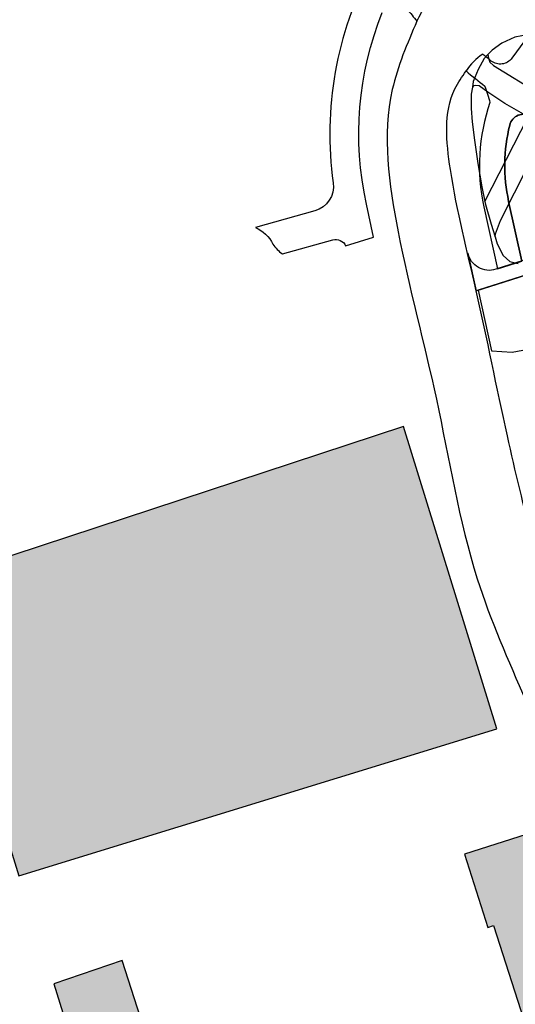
# Model space of a CAD drawing. Header units: metres. Extents: x 89795 to 94000, y 463250 to 466585.
# Tile 166 of 185: x 90960 to 91029, y 465901 to 466036. Entities that reach past the tile are written whole.
import ezdxf

# ---------------------------------------------------------------- set-up
doc = ezdxf.new("R2010")
doc.units = ezdxf.units.M
doc.layers.add('92.1_Bestaande bebouwing - Existing building H', color=7, linetype='Continuous', true_color=0xb5b6af)
doc.layers.add('XXX_Background', color=3, linetype='Continuous')

msp = doc.modelspace()

# ---------------------------------------------------------------- hatches: boundary and pattern name
at = {"layer": '92.1_Bestaande bebouwing - Existing building H'}
for points in [[(90947.91, 465958.6), (90960.32, 465918.27), (91026.09, 465938.49), (91013.28, 465980.14)], [(91021.64, 465921.23), (91024.87, 465911.15), (91025.65, 465911.4), (91030.21, 465897.14), (91030.86, 465897.35), (91034.21, 465886.89), (91043.7, 465889.92), (91040.27, 465900.66), (91039.67, 465900.47), (91034.9, 465915.09), (91034.34, 465914.91), (91031.27, 465924.32)], [(90965.16, 465903.4), (90975.84, 465868.91), (90985.74, 465871.78), (90974.54, 465906.6)]]:
    msp.add_hatch(color=256, dxfattribs=at).paths.add_polyline_path(points)

# ---------------------------------------------------------------- linework, layer by layer
at = {"layer": 'XXX_Background'}
for points in [[(91029.97, 466033.26), (91028.18, 466030.83, -0.423824), (91025.33, 466030.44, -0.006012), (91024.17, 466031.38, 0.102945), (91021.86, 466029.07, 0.015279), (91024.47, 466026.99, -0.000007), (91025.16, 466024.73, 0.138356), (91024.31, 466010.37), (91026.18, 466001.83), (91029.53, 466002.9), (91027.73, 466011.12, -0.115577), (91027.88, 466021.61, -0.498132), (91030.82, 466022.86, 0.025458)], [(91008.82, 466043.33, 0.157524), (91003.58, 466013.66, -0.375543), (91001.05, 466009.81), (90992.89, 466007.53, -0.163686), (90995.3, 466005.24, 0.1106), (90996.59, 466003.9), (91003.52, 466005.82, -0.368864), (91005.3, 466004.99), (91009.15, 466006.21), (91008.16, 466010.74, -0.150326), (91010.34, 466037.11, -0.58097)], [(91013.78, 466037.59, 0.008922), (91015.11, 466035.92, -0.017944), (91016.45, 466038.35, 0.022966)], [(91038.38, 466019, -0.025458), (91030.82, 466022.86, 0.498132), (91027.88, 466021.61, 0.115577), (91027.73, 466011.12), (91029.53, 466002.9)]]:
    msp.add_lwpolyline(points, format="xyb", dxfattribs=at)
for points in [[(91031.63, 465990.99, -0.338457), (91033.45, 465993.21), (91104.8, 466015.97), (91108.8, 466017.16), (91143.64, 466021.44), (91213.71, 466030.46), (91213.73, 466035.62), (91202.6, 466035.11), (91181.39, 466032.58), (91138.96, 466027.02), (91107.56, 466022.48), (91100.8, 466021.94), (91104.17, 466019.76), (91100.39, 466015.71), (91100.15, 466017.63), (91076.03, 466014.57), (91071.35, 466014.09), (91023.55, 465998.9), (91025.39, 465990.52), (91028.19, 465990.37)], [(91071.35, 466014.09, -0.018565), (91063.7, 466013.76), (91025.97, 466001.76, -0.441409), (91022.13, 466003.98), (91023.27, 465998.81)]]:
    msp.add_lwpolyline(points, format="xyb", close=True, dxfattribs=at)
for points in [[(91035.87, 466033.54), (91035.62, 466033.66), (91033.27, 466034.11), (91030.51, 466034.1), (91028.59, 466033.74), (91026.79, 466032.88), (91025.44, 466031.95), (91024.87, 466031.32)], [(91024.87, 466031.32), (91024.95, 466030.85), (91025.16, 466030.28), (91025.64, 466029.82), (91031.92, 466025.95), (91035.87, 466033.54)], [(91024.87, 466031.32), (91024.38, 466030.77), (91023.55, 466029.26), (91022.86, 466027.6), (91022.74, 466026.86)], [(91022.74, 466026.86), (91022.57, 466025.86), (91022.55, 466023.91), (91022.72, 466022.07), (91023.03, 466019.52), (91023.47, 466016.34), (91024.03, 466013.12), (91024.46, 466011.12)], [(91024.46, 466011.12), (91030.42, 466022.75), (91027.21, 466024.6), (91024.86, 466026.17), (91023.66, 466027.02), (91023.21, 466027.09), (91022.88, 466027.01), (91022.74, 466026.86)], [(91025.86, 466006.25), (91025.9, 466006.65), (91026.19, 466007.4), (91026.63, 466008.46), (91032.35, 466019.81), (91033.16, 466020.45), (91033.63, 466020.71), (91034.35, 466020.54), (91035.57, 466019.94), (91035.7, 466019.89)], [(91071.35, 466014.09), (91023.27, 465998.81)], [(91024.46, 466011.12), (91024.55, 466010.69), (91025.32, 466008), (91025.86, 466006.25)], [(91025.86, 466006.25), (91026.17, 466005.26), (91026.99, 466003.66), (91027.87, 466002.86), (91028.79, 466002.6), (91029.04, 466002.58)]]:
    msp.add_lwpolyline(points, dxfattribs=at)
for points in [[(90947.91, 465958.6), (90960.32, 465918.27), (91026.09, 465938.49), (91013.28, 465980.14)], [(91021.64, 465921.23), (91024.87, 465911.15), (91025.65, 465911.4), (91030.21, 465897.14), (91030.86, 465897.35), (91034.21, 465886.89), (91043.7, 465889.92), (91040.27, 465900.66), (91039.67, 465900.47), (91034.9, 465915.09), (91034.34, 465914.91), (91031.27, 465924.32)], [(90965.16, 465903.4), (90975.84, 465868.91), (90985.74, 465871.78), (90974.54, 465906.6)]]:
    msp.add_lwpolyline(points, close=True, dxfattribs=at)
for points in [[(91015.11, 466035.92), (91011.72, 466026.53), (91012.51, 466006.94), (91017.78, 465983.89), (91023.41, 465959.16), (91030.09, 465942.38), (91036, 465928.55)], [(91034.9, 465949.67), (91027.55, 465978.84), (91023.27, 465998.81), (91019.72, 466015.51), (91020.34, 466026.61), (91021.86, 466029.07)]]:
    msp.add_spline(points, degree=3, dxfattribs=at)

doc.saveas('drawing.dxf')
